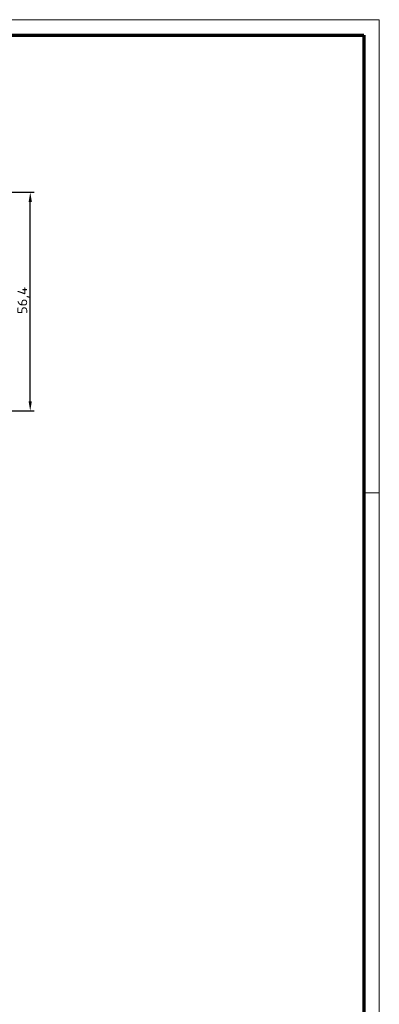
# Model space of a CAD drawing. Header units: millimetres. Extents: x 1 to 593, y 1 to 419.
# Tile 231 of 231: x 500 to 593, y 165 to 419. Entities that reach past the tile are written whole.
import ezdxf

# ---------------------------------------------------------------- set-up
doc = ezdxf.new("R2010")
doc.units = ezdxf.units.MM
doc.layers.get('0').update_dxf_attribs({"lineweight": 25})
doc.layers.add('Bemaßung (ISO)', color=1, linetype='Continuous', lineweight=25)
doc.layers.add('Rahmen (ISO)', color=7, linetype='Continuous', lineweight=70)
doc.styles.add('2_5', font='isocpeur.ttf', dxfattribs={"width": 1.1})
doc.dimstyles.new('Standard (DIN)', dxfattribs={"dimtxt": 2.5, "dimasz": 2.5, "dimexe": 1, "dimexo": 0, "dimgap": 0.2, "dimtad": 1, "dimdec": 6, "dimrnd": 1e-08, "dimtxsty": '2_5', "dimcen": 0.09, "dimdle": 7, "dimclrd": 256, "dimclre": 256, "dimclrt": 5, "dimadec": 6, "dimazin": 2, "dimtfac": 0.72, "dimtmove": 0, "dimatfit": 3, "dimfxl": 1, "dimtolj": 1, "dimlwd": -1, "dimlwe": -1, "dimarcsym": 0})

# ---------------------------------------------------------------- blocks, each defined once
blk = doc.blocks.new('*D20')
at = {"layer": 'Bemaßung (ISO)'}
for p, q in [((481.79, 374.51), (504, 374.51)), ((503, 320.61), (503, 372.01)), ((491.98, 318.11), (504, 318.11))]:
    blk.add_line(p, q, dxfattribs=at)
for points in [[(502.58, 372.01), (503.42, 372.01), (503, 374.51)], [(502.58, 320.61), (503.42, 320.61), (503, 318.11)]]:
    blk.add_solid(points, dxfattribs=at)
at = {"layer": 'Defpoints', "color": 0}
for p in [(481.79, 374.51), (503, 374.51), (491.98, 318.11)]:
    blk.add_point(p, dxfattribs=at)
at = {"layer": 'Bemaßung (ISO)', "color": 5, "insert": (502.8, 343.08), "char_height": 2.5, "attachment_point": 7, "rotation": 90, "style": '2_5'}
blk.add_mtext('\\A1;56,4', dxfattribs=at)
blk = doc.blocks.new('Ränder Bopla-A2-Rahmen')
at = {"layer": 'Rahmen (ISO)', "color": 1, "lineweight": 18}
for p, q in [((593, 419), (1, 419)), ((593, 1), (593, 419)), ((589, 297), (593, 297))]:
    blk.add_line(p, q, dxfattribs=at)
at = {"layer": 'Rahmen (ISO)', "color": 91, "lineweight": 70}
for p, q in [((20, 415), (589, 415)), ((589, 415), (589, 5))]:
    blk.add_line(p, q, dxfattribs=at)

msp = doc.modelspace()

# ---------------------------------------------------------------- block references
msp.add_blockref('Ränder Bopla-A2-Rahmen', (0, 0))

# ---------------------------------------------------------------- dimensions: what is measured, and where the dimension line sits
at = {"layer": 'Bemaßung (ISO)'}
dim = msp.add_linear_dim(base=(503.0004818, 374.5131), p1=(491.983956, 318.1131), p2=(481.7891499, 374.5131), angle=90, dimstyle='Standard (DIN)', override={"dimgap": 0.2, "dimdec": 6, "dimtol": 0, "dimlim": 0, "dimtp": 0, "dimtm": 0, "dimtdec": 2, "dimtofl": 0, "dimatfit": 1}, dxfattribs=at)
dim.commit()
dim.dimension.update_dxf_attribs({"geometry": '*D20', "text_midpoint": (503.0004818, 346.3131), "dimtype": 160})

doc.saveas('drawing.dxf')
